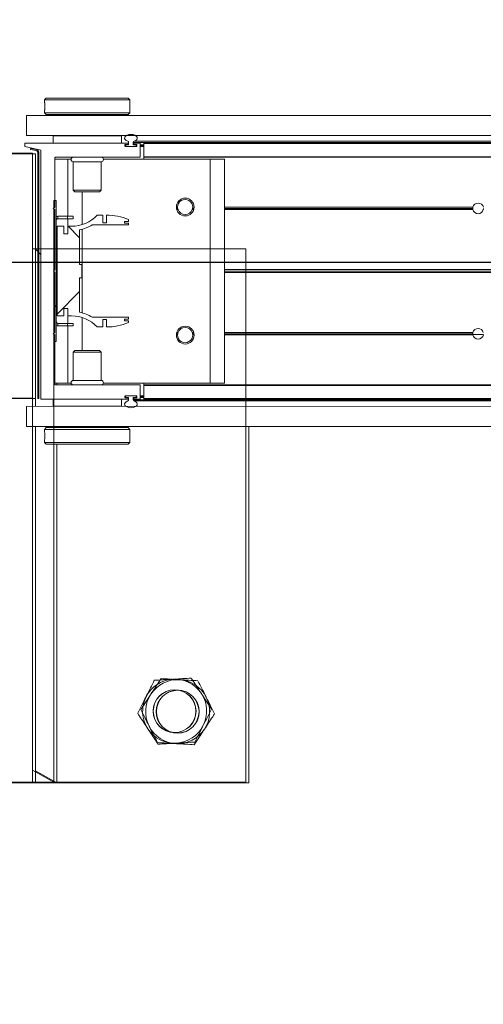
# Model space of a CAD drawing. Header units: feet. Extents: x 0 to 152726, y 0 to 59505.
# Tile 32 of 85: x 152352.119 to 152352.798, y 59279.794 to 59281.235. Entities that reach past the tile are written whole.
import ezdxf
from ezdxf import colors
from ezdxf.entities.mleader import LeaderData, LeaderLine
from ezdxf.math import Vec2, Vec3

# ---------------------------------------------------------------- set-up
doc = ezdxf.new("R2010")
doc.units = ezdxf.units.FT
doc.header["$LTSCALE"] = 0.1
doc.header["$MEASUREMENT"] = 0
doc.layers.add('BR_P_Rail_Object', color=251, linetype='Continuous', lineweight=30)
doc.layers.add('SC_Scratch7', color=252, linetype='Continuous', lineweight=0)
doc.layers.add('L-ANNO-NOTE', color=30, linetype='Continuous')
doc.styles.add('Arial', font='arial.ttf')

# ---------------------------------------------------------------- blocks, each defined once
blk = doc.blocks.new('HIGH ST SCREENWALL_2 PANEL PLAN_7')
at = {"layer": 'SC_Scratch7', "lineweight": 0, "extrusion": (0, 0, -1)}
h = blk.add_hatch(dxfattribs=at)
h.set_pattern_fill('ANSI31', color=256, scale=0.01, style=0, pattern_type=2)
h.set_pattern_definition([(135.001858, (13.93255096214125, -13.85556050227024), (0.08838530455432, 0.08839103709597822), [])])
h.paths.add_polyline_path([(8.31959663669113, -0.1420163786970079, 0.3639702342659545), (8.3216625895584, -0.1444783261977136), (8.33020221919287, -0.145983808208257), (8.329912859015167, -0.1476251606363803), (8.321373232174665, -0.1461196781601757, -0.3639702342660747), (8.317929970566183, -0.1420164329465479), (8.317918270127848, 0.218737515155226), (8.319584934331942, 0.218737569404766)])
h = blk.add_hatch(dxfattribs=at)
h.set_pattern_fill('ANSI31', color=256, scale=0.01, style=0, pattern_type=2)
h.set_pattern_definition([(135.001858, (13.94251790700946, -14.01356643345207), (0.08838530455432, 0.08839103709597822), [])])
h.paths.add_polyline_path([(8.29240688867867, -0.0711168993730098), (8.292400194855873, 0.1352576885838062), (8.296150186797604, 0.1352578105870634), (8.296156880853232, -0.07111677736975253)])
h = blk.add_hatch(dxfattribs=at)
h.set_pattern_fill('ANSI38', color=256, scale=0.01, style=0, pattern_type=2)
h.set_pattern_definition([(135.001858, (13.84255764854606, -14.04881874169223), (0.08838530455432, 0.08839103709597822), []), (45.001858, (13.84255764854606, -14.04881874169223), (0.2651616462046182, 0.0883967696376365), [0.31249937, -0.18749962])])
h.paths.add_polyline_path([(8.281330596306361, 0.08672871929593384), (8.281330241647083, 0.09768670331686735), (8.290943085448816, 0.09768701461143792), (8.290947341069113, -0.03354631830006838), (8.281334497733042, -0.03354663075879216), (8.28133414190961, -0.02258864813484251), (8.275691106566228, -0.02258883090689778), (8.27569146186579, -0.03354681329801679), (8.27004843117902, -0.03354699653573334, 0.2061892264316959), (8.232417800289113, -0.04975553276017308), (8.224379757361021, -0.04975579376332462), (8.224379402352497, -0.03879781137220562), (8.218801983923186, -0.03879799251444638), (8.218802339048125, -0.04975597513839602, -0.09842250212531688), (8.186781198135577, -0.04339219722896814), (8.186781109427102, -0.04068551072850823), (8.192514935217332, -0.04068532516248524), (8.192514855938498, -0.03822469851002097), (8.18678103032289, -0.03822488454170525), (8.186780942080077, -0.03551819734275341), (8.239671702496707, -0.03551648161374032, -0.0857050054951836), (8.258138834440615, -0.02821396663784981), (8.258137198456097, 0.02222678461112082), (8.25485636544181, 0.02222667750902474), (8.254855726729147, 0.04191167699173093), (8.258136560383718, 0.04191178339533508), (8.258134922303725, 0.09235253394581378, -0.0857050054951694), (8.239667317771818, 0.09965385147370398), (8.186776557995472, 0.09965213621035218), (8.186776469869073, 0.1023588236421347), (8.192510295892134, 0.1023590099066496), (8.192510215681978, 0.1048196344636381), (8.186776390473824, 0.1048194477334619), (8.186776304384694, 0.1075261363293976, -0.09842250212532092), (8.218797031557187, 0.1138919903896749), (8.21879738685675, 0.1029340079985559), (8.224374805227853, 0.1029341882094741), (8.224374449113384, 0.113892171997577), (8.232412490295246, 0.1138924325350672, 0.2061892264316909), (8.270044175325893, 0.09768633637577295), (8.275687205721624, 0.09768651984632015), (8.275687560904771, 0.08672853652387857)])
at = {"layer": 'SC_Scratch7', "lineweight": 0}
for p, q in [((-8.010400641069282, 0.7812264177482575), (-8.677065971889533, 0.7812480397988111)), ((-8.32290001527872, 0.7812365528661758), (-8.364566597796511, 0.7812379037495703)), ((-8.32290001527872, 0.7812365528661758), (-8.32291693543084, 0.2595709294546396)), ((-8.32290001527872, 0.7812365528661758), (-8.322900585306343, 0.7636584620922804)), ((-8.322900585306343, 0.7636584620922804), (-8.291650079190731, 0.7812355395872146)), ((-8.291650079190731, 0.7812355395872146), (-8.32290001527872, 0.7812365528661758)), ((-8.291650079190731, 0.7812355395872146), (-8.291666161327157, 0.285406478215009)), ((-8.010417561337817, 0.25956079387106), (-8.010400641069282, 0.7812264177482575)), ((-8.309478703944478, 0.28290706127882), (-8.309478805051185, 0.2797792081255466)), ((-8.306978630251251, 0.2854069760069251), (-8.309478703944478, 0.28290706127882)), ((-8.309478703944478, 0.28290706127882), (-8.184478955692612, 0.2829030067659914)), ((-8.306978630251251, 0.2854069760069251), (-8.186978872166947, 0.2854030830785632)), ((-8.184478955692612, 0.2829030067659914), (-8.186978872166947, 0.2854030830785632)), ((-8.184479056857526, 0.2797739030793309), (-8.184478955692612, 0.2829030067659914)), ((-8.335937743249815, 0.2595713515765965), (-8.33593870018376, 0.2300714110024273)), ((-8.335937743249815, 0.2595713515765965), (-4.34636239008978, 0.2594419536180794)), ((-8.309479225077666, 0.2668395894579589), (-8.309479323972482, 0.2637929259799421)), ((-8.309479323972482, 0.2637929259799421), (-8.306979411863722, 0.2612928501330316)), ((-8.309479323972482, 0.2637929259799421), (-8.1844795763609, 0.2637888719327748)), ((-8.306979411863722, 0.2612928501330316), (-8.186979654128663, 0.261288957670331)), ((-8.30322942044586, 0.261292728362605), (-8.303229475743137, 0.259570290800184)), ((-8.190729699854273, 0.259566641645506), (-8.190729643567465, 0.261289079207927)), ((-8.186979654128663, 0.261288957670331), (-8.1844795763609, 0.2637888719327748)), ((-8.184812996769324, 0.2737085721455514), (-8.184802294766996, 0.2718994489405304)), ((-8.1844795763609, 0.2637888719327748), (-8.18447947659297, 0.2668379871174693)), ((-8.322918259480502, 0.218737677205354), (-8.364584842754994, 0.2187390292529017)), ((-8.33593870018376, 0.2300714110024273), (-4.346363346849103, 0.2299420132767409)), ((-8.322929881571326, -0.1395949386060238), (-8.322918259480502, 0.218737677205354)), ((-8.322917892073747, 0.2300709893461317), (-8.322918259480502, 0.218737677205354)), ((-8.319584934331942, 0.218737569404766), (-8.31959663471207, -0.1420163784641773)), ((-8.319584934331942, 0.218737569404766), (-8.317918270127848, 0.218737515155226)), ((-8.317918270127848, 0.218737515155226), (-8.317929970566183, -0.1420164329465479)), ((-8.315105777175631, 0.2187505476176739), (-8.31511757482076, -0.1450118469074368)), ((-8.187801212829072, 0.2195666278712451), (-8.314285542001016, 0.2195707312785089)), ((-8.296999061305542, 0.2299868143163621), (-8.296999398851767, 0.2195701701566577)), ((-8.296999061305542, 0.2299868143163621), (-8.296980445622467, 0.2299868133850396)), ((-8.2969807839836, 0.2195701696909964), (-8.296980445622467, 0.2299868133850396)), ((-8.296980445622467, 0.2299868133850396), (-8.196980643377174, 0.2299835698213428)), ((-8.291667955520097, 0.2300699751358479), (-8.291667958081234, 0.2299866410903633)), ((-8.262605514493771, 0.2300690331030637), (-8.26260551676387, 0.2299856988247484)), ((-8.231355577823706, 0.229984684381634), (-8.231355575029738, 0.2300680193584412)), ((-8.196980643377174, 0.2299835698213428), (-8.196980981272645, 0.2195669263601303)), ((-8.196962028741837, 0.2299835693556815), (-8.196962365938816, 0.2195669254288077)), ((-8.191772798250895, 0.2154286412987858), (-8.191772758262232, 0.2166632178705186)), ((-8.190952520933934, 0.2174834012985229), (-8.18780127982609, 0.2174832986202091)), ((-8.186356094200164, 0.2168999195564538), (-8.189981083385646, 0.2169000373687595)), ((-8.186981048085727, 0.2183034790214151), (-8.186981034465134, 0.2187463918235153)), ((-8.186355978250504, 0.2204802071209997), (-8.186356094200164, 0.2168999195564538)), ((-8.179689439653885, 0.2168997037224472), (-8.179689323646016, 0.2204799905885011)), ((-8.176251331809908, 0.2168995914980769), (-8.179689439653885, 0.2168997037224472)), ((-8.179689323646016, 0.2204799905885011), (-6.407156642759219, 0.2204225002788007)), ((-8.17906438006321, 0.2187461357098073), (-8.179064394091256, 0.2183032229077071)), ((-8.17842053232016, 0.2222122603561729), (-6.407217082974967, 0.222154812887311)), ((-8.178244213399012, 0.2174829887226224), (-8.175092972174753, 0.2174828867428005)), ((-8.170092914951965, 0.2195660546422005), (-8.178244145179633, 0.2195663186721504)), ((-8.176251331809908, 0.2168995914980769), (-8.175231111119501, 0.2168995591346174)), ((-8.175231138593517, 0.2160662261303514), (-8.175231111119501, 0.2168995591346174)), ((-8.175231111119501, 0.2168995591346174), (-8.174307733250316, 0.2168995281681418)), ((-8.174272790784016, 0.2166626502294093), (-8.174272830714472, 0.2154280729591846)), ((-8.169273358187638, 0.1995660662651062), (-8.169272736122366, 0.2187458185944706)), ((-8.169272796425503, 0.2168993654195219), (-8.164064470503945, 0.2168991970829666)), ((-8.164065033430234, 0.1995527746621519), (-8.164064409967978, 0.218745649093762)), ((-8.164064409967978, 0.218745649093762), (-8.164064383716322, 0.2195658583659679)), ((-6.407096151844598, 0.2186886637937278), (-8.164064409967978, 0.218745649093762)), ((-6.407124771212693, 0.2195088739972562), (-8.164064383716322, 0.2195658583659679)), ((-8.175093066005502, 0.2146078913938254), (-8.190952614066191, 0.2146084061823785)), ((-8.190814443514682, 0.2160667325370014), (-8.190814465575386, 0.2154000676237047)), ((-8.189981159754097, 0.214566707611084), (-8.176064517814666, 0.2145662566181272)), ((-8.175231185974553, 0.2146078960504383), (-8.175231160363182, 0.2153995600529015)), ((-8.175231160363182, 0.2153995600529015), (-8.175231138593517, 0.2160662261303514)), ((-8.175231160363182, 0.2153995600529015), (-8.174273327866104, 0.2153995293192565)), ((-8.175231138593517, 0.2160662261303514), (-8.174272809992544, 0.2160661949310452)), ((-8.169272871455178, 0.2145660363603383), (-8.16406454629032, 0.2145658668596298)), ((-8.169272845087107, 0.2153993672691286), (-8.164064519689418, 0.21539919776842)), ((-8.169272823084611, 0.2160660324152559), (-8.164064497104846, 0.2160658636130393)), ((-8.294275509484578, 0.1254036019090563), (-8.294273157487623, 0.1979165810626)), ((-8.294273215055, 0.1961326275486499), (-8.275314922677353, 0.1961320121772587)), ((-8.293452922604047, 0.198736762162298), (-8.17010671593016, 0.1987327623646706)), ((-8.291668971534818, 0.198736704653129), (-8.291669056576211, 0.1961325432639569)), ((-8.275317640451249, 0.1123405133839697), (-8.275314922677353, 0.1961320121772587)), ((-8.275314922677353, 0.1961320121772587), (-8.270608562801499, 0.1961318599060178)), ((-8.267398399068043, 0.1921742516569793), (-8.26739974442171, 0.1506913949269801)), ((-8.226565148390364, 0.1921729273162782), (-8.267398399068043, 0.1921742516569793)), ((-8.2265664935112, 0.150690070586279), (-8.226565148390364, 0.1921729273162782)), ((-8.223354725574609, 0.19613032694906), (-8.066982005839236, 0.1961252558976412)), ((-8.16406514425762, 0.1961284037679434), (-8.16406505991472, 0.1987325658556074)), ((-8.16406505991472, 0.1987325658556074), (-8.164065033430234, 0.1995527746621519)), ((-6.406397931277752, 0.1986755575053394), (-8.16406505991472, 0.1987325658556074)), ((-6.406426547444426, 0.1994957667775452), (-8.164065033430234, 0.1995527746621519)), ((-8.06699264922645, -0.1319990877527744), (-8.066982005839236, 0.1961252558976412)), ((-8.066982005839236, 0.1961252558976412), (-8.046148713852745, 0.196124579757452)), ((-8.046159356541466, -0.1319997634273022), (-8.046148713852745, 0.196124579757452)), ((-8.26739974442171, 0.1506913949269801), (-8.26502777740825, 0.1483192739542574)), ((-8.2265664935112, 0.150690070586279), (-8.26739974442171, 0.1506913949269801)), ((-8.228938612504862, 0.1483181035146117), (-8.26502777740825, 0.1483192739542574)), ((-8.254484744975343, 0.1000783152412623), (-8.254483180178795, 0.1483189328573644)), ((-8.228938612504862, 0.1483181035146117), (-8.2265664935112, 0.150690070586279)), ((-8.296150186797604, 0.1352578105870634), (-8.296156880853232, -0.07111677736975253)), ((-8.292400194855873, 0.1352576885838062), (-8.296150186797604, 0.1352578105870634)), ((-8.292400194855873, 0.1352576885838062), (-8.29240688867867, -0.0711168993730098)), ((-8.296775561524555, 0.1237370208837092), (-8.294275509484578, 0.1254036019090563)), ((-8.294275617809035, 0.1220702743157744), (-8.296775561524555, 0.1237370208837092)), ((-8.294278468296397, 0.03419504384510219), (-8.294275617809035, 0.1220702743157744)), ((-8.11472637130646, 0.1253977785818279), (-8.116456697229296, 0.1253978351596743)), ((-8.114536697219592, 0.1237311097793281), (-8.116295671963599, 0.1237311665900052)), ((-8.114080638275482, 0.12206443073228), (-8.115911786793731, 0.1220644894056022)), ((-8.090973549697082, 0.1220636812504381), (-8.093221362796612, 0.1220637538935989)), ((-8.090589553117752, 0.1237303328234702), (-8.092765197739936, 0.1237304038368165)), ((-8.090428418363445, 0.1253969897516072), (-8.09257541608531, 0.1253970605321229)), ((-7.68208849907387, 0.1220504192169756), (-8.04615111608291, 0.1220622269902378)), ((-7.682296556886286, 0.1237170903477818), (-8.04615106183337, 0.1237288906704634)), ((-7.682144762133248, 0.12538374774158), (-8.046151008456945, 0.1253955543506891)), ((-7.682216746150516, 0.1249670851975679), (-7.666753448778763, 0.1249665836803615)), ((-8.289984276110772, 0.1123409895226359), (-8.289984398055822, 0.1085909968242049)), ((-8.275975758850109, 0.1085905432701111), (-8.289984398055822, 0.1085909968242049)), ((-8.275975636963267, 0.1123405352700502), (-8.289984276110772, 0.1123409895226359)), ((-8.275975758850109, 0.1085905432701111), (-8.275975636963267, 0.1123405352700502)), ((-8.267642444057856, 0.1085902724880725), (-8.275975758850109, 0.1085905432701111)), ((-8.267642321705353, 0.1123402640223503), (-8.275975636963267, 0.1123405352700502)), ((-8.275318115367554, 0.09768650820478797), (-8.27531776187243, 0.1085905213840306)), ((-8.267642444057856, 0.1085902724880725), (-8.267642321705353, 0.1123402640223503)), ((-8.224374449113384, 0.113892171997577), (-8.23241249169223, 0.1138924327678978)), ((-8.224374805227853, 0.1029341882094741), (-8.224374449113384, 0.113892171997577)), ((-8.21879738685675, 0.1029340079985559), (-8.224374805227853, 0.1029341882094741)), ((-8.218797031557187, 0.1138919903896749), (-8.21879738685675, 0.1029340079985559)), ((-8.192510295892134, 0.1023590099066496), (-8.192510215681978, 0.1048196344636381)), ((-8.186776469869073, 0.1023588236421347), (-8.192510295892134, 0.1023590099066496)), ((-8.192510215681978, 0.1048196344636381), (-8.186776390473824, 0.1048194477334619)), ((-8.186776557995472, 0.09965213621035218), (-8.186776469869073, 0.1023588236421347)), ((-8.186776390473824, 0.1048194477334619), (-8.186776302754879, 0.1075261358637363)), ((-8.290943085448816, 0.09768701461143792), (-8.290947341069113, -0.03354631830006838)), ((-8.281330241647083, 0.09768670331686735), (-8.290943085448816, 0.09768701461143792)), ((-8.281330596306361, 0.08672871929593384), (-8.281330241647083, 0.09768670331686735)), ((-8.275687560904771, 0.08672853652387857), (-8.281330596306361, 0.08672871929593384)), ((-8.275687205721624, 0.09768651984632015), (-8.275687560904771, 0.08672853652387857)), ((-8.270044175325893, 0.09768633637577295), (-8.275687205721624, 0.09768651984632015)), ((-8.258136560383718, 0.04191178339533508), (-8.258134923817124, 0.09235253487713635)), ((-8.254488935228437, -0.02909848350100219), (-8.254484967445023, 0.09323681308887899)), ((-8.239667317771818, 0.09965385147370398), (-8.186776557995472, 0.09965213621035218)), ((-8.296403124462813, 0.03207052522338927), (-8.294278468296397, 0.03419504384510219)), ((-8.294278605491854, 0.02994586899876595), (-8.296403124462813, 0.03207052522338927)), ((-8.29428145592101, -0.0579293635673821), (-8.294278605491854, 0.02994586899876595)), ((-8.254855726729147, 0.04191167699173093), (-8.258136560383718, 0.04191178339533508)), ((-8.25485636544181, 0.02222667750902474), (-8.254855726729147, 0.04191167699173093)), ((-7.015340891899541, 0.02990438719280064), (-8.046154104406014, 0.02993782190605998)), ((-7.015635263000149, 0.03202898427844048), (-8.046154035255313, 0.03206240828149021)), ((-7.015340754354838, 0.03415356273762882), (-8.046153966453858, 0.03418699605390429)), ((-8.258138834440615, -0.02821396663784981), (-8.258137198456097, 0.02222678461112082)), ((-8.258137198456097, 0.02222678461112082), (-8.25485636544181, 0.02222667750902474)), ((-8.319591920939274, 0.003321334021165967), (-8.32292535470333, -1.188414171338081e-05)), ((-8.315112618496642, 0.007800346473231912), (-8.317925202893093, 0.004987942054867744)), ((-8.281334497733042, -0.03354663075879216), (-8.28133414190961, -0.02258864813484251)), ((-8.28133414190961, -0.02258864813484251), (-8.275691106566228, -0.02258883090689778)), ((-8.275691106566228, -0.02258883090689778), (-8.27569146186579, -0.03354681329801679)), ((-8.290947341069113, -0.03354631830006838), (-8.281334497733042, -0.03354663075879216)), ((-8.27569146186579, -0.03354681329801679), (-8.270048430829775, -0.03354699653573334)), ((-8.275322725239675, -0.04445083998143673), (-8.27532237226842, -0.03354682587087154)), ((-8.254490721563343, -0.08418060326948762), (-8.25448915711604, -0.03593998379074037)), ((-8.186780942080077, -0.03551819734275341), (-8.23967170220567, -0.03551648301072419)), ((-8.224379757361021, -0.04975579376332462), (-8.224379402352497, -0.03879781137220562)), ((-8.224379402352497, -0.03879781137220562), (-8.218801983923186, -0.03879799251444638)), ((-8.218801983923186, -0.03879799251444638), (-8.218802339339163, -0.04975597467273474)), ((-8.192514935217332, -0.04068532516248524), (-8.192514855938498, -0.03822469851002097)), ((-8.186781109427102, -0.04068551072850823), (-8.192514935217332, -0.04068532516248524)), ((-8.192514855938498, -0.03822469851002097), (-8.18678103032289, -0.03822488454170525)), ((-8.186781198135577, -0.04339219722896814), (-8.186781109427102, -0.04068551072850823)), ((-8.18678103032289, -0.03822488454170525), (-8.186780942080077, -0.03551819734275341)), ((-8.289989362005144, -0.04445036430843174), (-8.289989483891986, -0.04820035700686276)), ((-8.289989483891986, -0.04820035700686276), (-8.27598084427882, -0.04820081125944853)), ((-8.289989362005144, -0.04445036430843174), (-8.275980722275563, -0.0444508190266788)), ((-8.275980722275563, -0.0444508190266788), (-8.27598084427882, -0.04820081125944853)), ((-8.27598084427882, -0.04820081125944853), (-8.267647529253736, -0.04820108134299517)), ((-8.275980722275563, -0.0444508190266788), (-8.267647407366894, -0.04445108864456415)), ((-8.275325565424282, -0.1319923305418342), (-8.275322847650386, -0.04820083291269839)), ((-8.267647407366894, -0.04445108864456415), (-8.267647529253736, -0.04820108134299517)), ((-8.232417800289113, -0.04975553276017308), (-8.224379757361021, -0.04975579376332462)), ((-8.296781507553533, -0.05959594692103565), (-8.29428145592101, -0.0579293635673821)), ((-8.294281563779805, -0.06126269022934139), (-8.296781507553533, -0.05959594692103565)), ((-8.296156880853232, -0.07111677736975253), (-8.29240688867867, -0.0711168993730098)), ((-8.294283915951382, -0.1337756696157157), (-8.294281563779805, -0.06126269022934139)), ((-8.114732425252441, -0.0612685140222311), (-8.116462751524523, -0.06126845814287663)), ((-8.114542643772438, -0.05960185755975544), (-8.11630161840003, -0.05960180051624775)), ((-8.11408647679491, -0.05793520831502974), (-8.115917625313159, -0.05793514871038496)), ((-8.090979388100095, -0.05793595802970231), (-8.09322720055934, -0.05793588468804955)), ((-8.090595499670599, -0.05960263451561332), (-8.092771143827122, -0.05960256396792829)), ((-8.090434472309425, -0.06126930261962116), (-8.092581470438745, -0.06126923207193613)), ((-7.682150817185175, -0.06128254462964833), (-8.046157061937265, -0.06127073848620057)), ((-7.68230250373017, -0.05961587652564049), (-8.046157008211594, -0.05960407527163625)), ((-7.682094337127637, -0.05794921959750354), (-8.04615695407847, -0.05793741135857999)), ((-8.265035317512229, -0.08418026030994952), (-8.267407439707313, -0.08655222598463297)), ((-8.265035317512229, -0.08418026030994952), (-8.228946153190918, -0.08418143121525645)), ((-8.226574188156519, -0.08655354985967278), (-8.228946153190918, -0.08418143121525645)), ((-8.267407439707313, -0.08655222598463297), (-8.267408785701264, -0.1280350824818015)), ((-8.267407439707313, -0.08655222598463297), (-8.226574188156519, -0.08655354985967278)), ((-8.226575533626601, -0.1280364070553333), (-8.226574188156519, -0.08655354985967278)), ((-8.267408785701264, -0.1280350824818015), (-8.226575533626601, -0.1280364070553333)), ((-8.364596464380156, -0.1395935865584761), (-8.322929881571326, -0.1395949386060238)), ((-8.29428385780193, -0.1319917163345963), (-8.275325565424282, -0.1319923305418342)), ((-8.170104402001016, -0.1345999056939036), (-8.293463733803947, -0.1345959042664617)), ((-8.275325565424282, -0.1319923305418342), (-8.270619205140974, -0.1319924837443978)), ((-8.223365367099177, -0.1319940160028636), (-8.06699264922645, -0.1319990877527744)), ((-8.169284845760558, -0.1546130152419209), (-8.169284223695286, -0.1354201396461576)), ((-8.164076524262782, -0.1547453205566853), (-8.164075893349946, -0.135288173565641)), ((-8.164075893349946, -0.135288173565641), (-8.164075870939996, -0.1346001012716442)), ((-6.406432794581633, -0.1353451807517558), (-8.164075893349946, -0.135288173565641)), ((-8.164075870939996, -0.1346001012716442), (-8.164075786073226, -0.1319959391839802)), ((-6.406408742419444, -0.134657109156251), (-8.164075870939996, -0.1346001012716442)), ((-8.06699264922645, -0.1319990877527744), (-8.046159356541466, -0.1319997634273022)), ((-8.338555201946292, -0.1504277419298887), (-8.338555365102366, -0.1554277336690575)), ((-8.338555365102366, -0.1554277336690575), (-8.187813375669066, -0.1554326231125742)), ((-8.31511757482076, -0.1450118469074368), (-8.338555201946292, -0.1504277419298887)), ((-8.3216625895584, -0.1444783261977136), (-8.33020221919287, -0.145983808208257)), ((-8.329912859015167, -0.1476251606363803), (-8.33020221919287, -0.145983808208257)), ((-8.32137322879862, -0.1461196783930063), (-8.329912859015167, -0.1476251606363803)), ((-8.296993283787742, -0.1658457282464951), (-8.29699294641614, -0.155429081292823)), ((-8.196993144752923, -0.1554323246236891), (-8.196993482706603, -0.1658489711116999)), ((-8.19178473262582, -0.1525289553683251), (-8.191784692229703, -0.1512943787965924)), ((-8.18781330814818, -0.1533492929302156), (-8.190964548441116, -0.1533491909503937)), ((-8.190964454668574, -0.1504741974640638), (-8.175104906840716, -0.1504747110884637)), ((-8.190826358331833, -0.1512658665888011), (-8.19082637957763, -0.1519325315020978)), ((-8.176076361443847, -0.1504330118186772), (-8.189992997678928, -0.1504325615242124)), ((-8.189806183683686, -0.1527658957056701), (-8.186368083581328, -0.1527660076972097)), ((-8.186993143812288, -0.1546124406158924), (-8.186993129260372, -0.1541695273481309)), ((-8.186368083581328, -0.1527660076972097), (-8.186368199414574, -0.1563462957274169)), ((-8.179701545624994, -0.1563465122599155), (-8.179701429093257, -0.1527662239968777)), ((-8.179701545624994, -0.1563465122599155), (-6.407168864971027, -0.1564040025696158)), ((-8.179701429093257, -0.1527662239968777), (-8.176076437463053, -0.1527663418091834)), ((-8.179076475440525, -0.1541697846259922), (-8.179076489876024, -0.1546126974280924)), ((-8.178432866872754, -0.1580788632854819), (-6.407229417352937, -0.1581363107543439)), ((-8.17825630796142, -0.1554329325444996), (-8.170105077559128, -0.1554331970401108)), ((-8.175105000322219, -0.1533497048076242), (-8.178256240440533, -0.1533496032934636)), ((-8.176076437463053, -0.1527663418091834), (-8.17524310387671, -0.1527663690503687)), ((-8.17524310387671, -0.1527663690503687), (-8.175243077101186, -0.1519330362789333)), ((-8.17524310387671, -0.1527663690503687), (-8.174319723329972, -0.1527663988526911)), ((-8.175243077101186, -0.1519330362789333), (-8.175243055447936, -0.1512663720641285)), ((-8.175243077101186, -0.1519330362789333), (-8.17428474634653, -0.1519330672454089)), ((-8.175243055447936, -0.1512663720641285), (-8.175243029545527, -0.1504747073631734)), ((-8.175243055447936, -0.1512663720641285), (-8.174285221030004, -0.1512664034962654)), ((-8.174284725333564, -0.1512949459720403), (-8.174284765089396, -0.1525295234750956)), ((-8.169284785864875, -0.1527665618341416), (-8.164076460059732, -0.152766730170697)), ((-8.169284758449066, -0.1519332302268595), (-8.164076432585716, -0.1519333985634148)), ((-8.169284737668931, -0.1512665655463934), (-8.16407641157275, -0.1512667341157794)), ((-8.169284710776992, -0.1504332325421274), (-8.164076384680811, -0.150433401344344)), ((-8.164076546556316, -0.1554333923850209), (-8.164076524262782, -0.1547453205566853)), ((-6.407136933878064, -0.1554903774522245), (-8.164076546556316, -0.1554333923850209)), ((-6.407112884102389, -0.1548023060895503), (-8.164076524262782, -0.1547453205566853)), ((-8.335951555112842, -0.1662611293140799), (-8.335952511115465, -0.1957610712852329)), ((-8.335951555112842, -0.1662611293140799), (-4.346376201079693, -0.1663905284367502)), ((-8.196993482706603, -0.1658489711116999), (-8.296993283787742, -0.1658457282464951)), ((-8.262618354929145, -0.1658468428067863), (-8.262618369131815, -0.1662635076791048)), ((-8.231368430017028, -0.1662645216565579), (-8.231368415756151, -0.1658478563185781)), ((-8.335952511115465, -0.1957610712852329), (-4.346377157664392, -0.19589046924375)), ((-8.30949435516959, -0.1996510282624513), (-8.309494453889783, -0.2027001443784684)), ((-8.30699428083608, -0.1971511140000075), (-8.30949435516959, -0.1996510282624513)), ((-8.184494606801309, -0.1996550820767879), (-8.30949435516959, -0.1996510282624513)), ((-8.186994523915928, -0.1971550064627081), (-8.30699428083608, -0.1971511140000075)), ((-8.303244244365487, -0.1957621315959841), (-8.30324428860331, -0.1971512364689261)), ((-8.190744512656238, -0.1971548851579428), (-8.1907444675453, -0.1957657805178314)), ((-8.184494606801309, -0.1996550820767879), (-8.186994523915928, -0.1971550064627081)), ((-8.18449470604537, -0.2027017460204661), (-8.184494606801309, -0.1996550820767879)), ((-8.309494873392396, -0.2156360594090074), (-8.309494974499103, -0.2187651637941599)), ((-8.309160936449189, -0.2095707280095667), (-8.309171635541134, -0.207761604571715)), ((-8.18449522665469, -0.2187692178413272), (-8.184495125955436, -0.2156413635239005)), ((-8.309494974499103, -0.2187651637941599), (-8.306995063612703, -0.2212652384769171)), ((-8.18449522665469, -0.2187692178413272), (-8.309494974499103, -0.2187651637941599)), ((-8.186995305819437, -0.2212691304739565), (-8.306995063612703, -0.2212652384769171)), ((-8.186995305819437, -0.2212691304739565), (-8.18449522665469, -0.2187692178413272))]:
    blk.add_line(p, q, dxfattribs=at)
at = {"layer": 'SC_Scratch7', "lineweight": 0, "extrusion": (0, 0, -1)}
for centre, radius in [((8.114570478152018, 0.6770633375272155), 0.03141660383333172), ((8.114570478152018, 0.6770633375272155), 0.0312499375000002), ((8.103442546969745, 0.1258140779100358), 0.01302080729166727), ((8.103448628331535, -0.06168554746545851), 0.01302080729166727)]:
    blk.add_circle(centre, radius, dxfattribs=at)
at = {"layer": 'SC_Scratch7', "lineweight": 0}
for centre, radius, start, end in [((-8.114570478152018, 0.6770633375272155), 0.04687490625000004, 93.33381642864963, 153.3338164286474), ((-8.114570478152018, 0.6770633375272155), 0.04687490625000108, 33.33381642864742, 93.33381642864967), ((-8.114570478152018, 0.6770633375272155), 0.04687490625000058, 153.3338164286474, 213.3338164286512), ((-8.114570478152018, 0.6770633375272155), 0.04687490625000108, 333.3338164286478, 33.33381642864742), ((-8.114570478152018, 0.6770633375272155), 0.04687490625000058, 213.3338164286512, 273.3338164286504), ((-8.114570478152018, 0.6770633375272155), 0.04687490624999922, 273.3338164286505, 333.3338164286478), ((-8.371796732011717, 0.2733517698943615), 0.06265684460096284, 354.0342443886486, 5.887848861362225), ((-8.31428556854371, 0.2187505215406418), 0.0008202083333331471, 89.99814166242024, 179.9981416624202), ((-8.190952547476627, 0.2166631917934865), 0.0008202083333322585, 89.9981416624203, 179.9981416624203), ((-8.189981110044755, 0.2160667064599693), 0.0008333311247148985, 89.99814166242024, 179.9981776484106), ((-8.187801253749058, 0.2183035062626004), 0.0008202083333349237, 269.9981416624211, 359.9981416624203), ((-8.187801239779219, 0.2187464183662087), 0.0008202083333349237, 359.9981416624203, 89.99814166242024), ((-8.188172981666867, 0.2204802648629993), 0.001817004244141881, 359.9981416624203, 72.43568201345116), ((-8.177872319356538, 0.2204799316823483), 0.001817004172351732, 107.5606011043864, 179.9981433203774), ((-8.178244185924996, 0.2183031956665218), 0.0008202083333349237, 179.9981416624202, 269.9981416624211), ((-8.178244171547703, 0.2187461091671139), 0.0008202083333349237, 89.99814166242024, 179.9981416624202), ((-8.176251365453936, 0.2158584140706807), 0.001041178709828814, 11.51323150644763, 89.9981416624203), ((-8.17509299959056, 0.216662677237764), 0.0008202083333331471, 359.9981416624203, 89.99814166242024), ((-8.170092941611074, 0.218745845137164), 0.0008202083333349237, 359.9981416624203, 89.99814166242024), ((-8.190952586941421, 0.2154286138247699), 0.0008202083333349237, 179.9981416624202, 269.9981416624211), ((-8.189981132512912, 0.2154000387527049), 0.0008333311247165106, 179.9981031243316, 269.9981416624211), ((-8.176064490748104, 0.2153995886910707), 0.000833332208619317, 269.9981416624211, 359.9980818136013), ((-8.175093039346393, 0.2154281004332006), 0.0008202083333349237, 269.9981416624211, 359.9981416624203), ((-8.293452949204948, 0.1979165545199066), 0.0008202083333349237, 89.99814166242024, 179.9981416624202), ((-8.26739829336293, 0.1954550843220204), 0.003280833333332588, 89.99814166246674, 269.9981416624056), ((-8.226565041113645, 0.195453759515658), 0.003280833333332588, 269.9981416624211, 89.99814166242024), ((-8.170106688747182, 0.1995660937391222), 0.0008333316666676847, 269.9981416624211, 359.9981416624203), ((-8.103650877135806, 0.1258140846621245), 0.01108331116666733, 357.843657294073, 182.1526260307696), ((-7.674485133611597, 0.1238458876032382), 0.007812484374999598, 11.34889256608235, 168.6473907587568), ((-8.103650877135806, 0.1258140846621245), 0.01108331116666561, 182.1526260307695, 190.8324766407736), ((-8.103650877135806, 0.1258140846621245), 0.01108331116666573, 190.8324766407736, 199.7742688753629), ((-8.103650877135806, 0.1258140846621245), 0.01108331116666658, 199.7742688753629, 340.2220144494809), ((-8.103650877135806, 0.1258140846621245), 0.01108331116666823, 340.2220144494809, 349.1638066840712), ((-8.103650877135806, 0.1258140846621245), 0.01108331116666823, 349.1638066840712, 357.843657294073), ((-7.674485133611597, 0.1238458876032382), 0.007812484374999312, 168.6473907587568, 180.9446345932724), ((-7.674485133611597, 0.1238458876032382), 0.007812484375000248, 180.9446345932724, 193.2865001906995), ((-7.674485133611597, 0.1238458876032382), 0.007812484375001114, 193.2865001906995, 346.7097831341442), ((-8.289984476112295, 0.1061743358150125), 0.002416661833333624, 89.9981416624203, 179.9981416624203), ((-8.289984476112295, 0.1061743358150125), 0.006166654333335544, 89.9981416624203, 113.0704114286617), ((-8.270042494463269, 0.1494771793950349), 0.0517908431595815, 269.998141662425, 316.6001438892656), ((-8.218799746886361, 0.03016208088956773), 0.08372991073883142, 67.51378105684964, 89.9981416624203), ((-8.270042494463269, 0.1494771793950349), 0.05835250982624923, 281.7746374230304, 301.3688958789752), ((-8.270050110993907, -0.08533783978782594), 0.05835250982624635, 58.62738744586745, 78.22164590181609), ((-8.289989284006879, -0.04203370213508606), 0.002416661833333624, 179.9981416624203, 269.9981416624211), ((-8.270050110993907, -0.08533783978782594), 0.05179084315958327, 43.39613943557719, 89.99814166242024), ((-8.289989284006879, -0.04203370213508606), 0.006166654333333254, 246.9258718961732, 269.9981416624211), ((-8.218799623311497, 0.03397393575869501), 0.08372991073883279, 269.9981416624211, 292.4825022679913), ((-8.103656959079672, -0.0616855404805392), 0.01108331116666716, 19.77426887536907, 160.2220144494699), ((-7.674491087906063, -0.0597451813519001), 0.007812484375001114, 13.28650019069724, 166.7097831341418), ((-8.103656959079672, -0.0616855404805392), 0.0110833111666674, 177.8436572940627, 2.152626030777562), ((-8.103656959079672, -0.0616855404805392), 0.01108331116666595, 169.1638066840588, 177.8436572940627), ((-8.103656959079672, -0.0616855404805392), 0.01108331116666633, 160.2220144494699, 169.1638066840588), ((-8.103656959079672, -0.0616855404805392), 0.01108331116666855, 10.83247664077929, 19.77426887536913), ((-8.103656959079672, -0.0616855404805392), 0.01108331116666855, 2.152626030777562, 10.83247664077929), ((-7.674491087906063, -0.0597451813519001), 0.007812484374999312, 179.051648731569, 191.3488925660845), ((-7.674491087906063, -0.0597451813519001), 0.007812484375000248, 166.7097831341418, 179.051648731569), ((-7.674491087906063, -0.0597451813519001), 0.007812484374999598, 191.3488925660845, 348.6473907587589), ((-7.674491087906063, -0.0597451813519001), 0.007812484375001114, 0.9446345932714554, 13.28650019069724), ((-8.267408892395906, -0.1313159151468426), 0.00328083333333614, 89.99814166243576, 269.9981416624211), ((-8.226575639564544, -0.1313172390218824), 0.00328083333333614, 269.9981416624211, 89.99814166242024), ((-8.3220966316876, -0.1420162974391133), 0.002499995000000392, 279.9981416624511, 359.9981416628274), ((-8.3220966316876, -0.1420162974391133), 0.004166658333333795, 279.9981416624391, 359.9981416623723), ((-8.2934637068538, -0.1337756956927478), 0.0008202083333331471, 179.9981416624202, 269.998141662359), ((-8.170104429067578, -0.1354201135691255), 0.0008202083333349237, 359.9981416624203, 89.99814166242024), ((-8.190964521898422, -0.1525289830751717), 0.0008202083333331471, 179.9981416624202, 269.9981416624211), ((-8.190964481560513, -0.1512944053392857), 0.0008202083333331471, 89.99814166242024, 179.9981416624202), ((-8.189806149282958, -0.1517247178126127), 0.001041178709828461, 191.5132315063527, 269.9981416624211), ((-8.189993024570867, -0.1512658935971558), 0.000833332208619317, 89.9981416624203, 179.9980818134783), ((-8.18781334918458, -0.1546124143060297), 0.0008202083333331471, 269.9981416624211, 359.9981416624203), ((-8.187813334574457, -0.1541695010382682), 0.0008202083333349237, 359.9981416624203, 89.99814166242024), ((-8.188185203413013, -0.1563462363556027), 0.001817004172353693, 287.5606011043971, 359.9981433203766), ((-8.177884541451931, -0.1563465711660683), 0.001817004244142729, 179.9981416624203, 252.4356820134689), ((-8.178256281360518, -0.154612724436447), 0.0008202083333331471, 179.9981416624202, 269.9981416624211), ((-8.178256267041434, -0.1541698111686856), 0.0008202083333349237, 89.99814166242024, 179.9981416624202), ((-8.176076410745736, -0.1519330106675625), 0.0008333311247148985, 269.9981416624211, 359.9981776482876), ((-8.176076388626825, -0.1512663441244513), 0.0008333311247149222, 359.9981031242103, 89.99814166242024), ((-8.175104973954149, -0.1525294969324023), 0.0008202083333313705, 269.9981416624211, 359.9981416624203), ((-8.175104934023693, -0.1512949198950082), 0.0008202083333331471, 359.9981416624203, 89.99814166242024), ((-8.170105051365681, -0.1546129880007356), 0.000820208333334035, 269.9981416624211, 359.9981416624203), ((-8.12217719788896, -0.2092139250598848), 0.06265684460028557, 174.0342443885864, 185.8878488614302)]:
    blk.add_arc(centre, radius, start, end, dxfattribs=at)
for centre, major_axis, ratio, start_param, end_param in [((-8.183022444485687, 0.2268003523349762), (-0.009374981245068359, 3.040691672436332e-07), 0.5617178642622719, 2.083904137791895, 7.340873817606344), ((-8.183035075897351, -0.1626666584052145), (0.009374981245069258, -3.04069167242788e-07), 0.5617178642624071, 2.083904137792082, 7.340873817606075)]:
    blk.add_ellipse(centre, major_axis=major_axis, ratio=ratio, start_param=start_param, end_param=end_param, dxfattribs=at)
for points, knots in [([(-8.156459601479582, 0.6981004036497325), (-8.156171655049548, 0.6986737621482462), (-8.153991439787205, 0.7030150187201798), (-8.149880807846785, 0.7112001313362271), (-8.146180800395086, 0.7185676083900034), (-8.144313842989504, 0.7222851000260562)], [0, 0, 0, 0, 0.07010265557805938, 0.5307909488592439, 1, 1, 1, 1]), ([(-8.144313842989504, 0.7222851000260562), (-8.13992609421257, 0.7225406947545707), (-8.131070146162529, 0.7230565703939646), (-8.121915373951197, 0.7235898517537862), (-8.117296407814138, 0.7238589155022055)], [0, 0, 0, 0, 0.4954579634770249, 1, 1, 1, 1]), ([(-8.117296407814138, 0.7238589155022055), (-8.116655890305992, 0.7238962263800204), (-8.111806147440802, 0.7241787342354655), (-8.102662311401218, 0.7247113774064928), (-8.094431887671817, 0.7251908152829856), (-8.090278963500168, 0.7254327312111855)], [0, 0, 0, 0, 0.07010265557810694, 0.5307909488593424, 1, 1, 1, 1]), ([(-8.090278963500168, 0.7254327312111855), (-8.088378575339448, 0.7225433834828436), (-8.084558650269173, 0.7167355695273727), (-8.079555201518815, 0.7091283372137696), (-8.076488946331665, 0.7044664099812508), (-8.075407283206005, 0.7028218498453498)], [0, 0, 0, 0, 0.3905333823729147, 0.7850020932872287, 1, 1, 1, 1]), ([(-8.168605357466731, 0.6739157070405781), (-8.166632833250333, 0.6778434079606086), (-8.162651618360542, 0.6857708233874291), (-8.15853607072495, 0.6939657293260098), (-8.156459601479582, 0.6981004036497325)], [0, 0, 0, 0, 0.4954579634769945, 1, 1, 1, 1]), ([(-8.075407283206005, 0.7028218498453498), (-8.07338365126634, 0.6997451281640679), (-8.06930444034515, 0.6935431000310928), (-8.06435370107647, 0.6860160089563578), (-8.061454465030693, 0.6816080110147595), (-8.060535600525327, 0.680210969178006)], [0, 0, 0, 0, 0.4020739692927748, 0.810497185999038, 1, 1, 1, 1]), ([(-8.060535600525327, 0.680210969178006), (-8.062508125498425, 0.6762832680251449), (-8.066489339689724, 0.6683558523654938), (-8.07060488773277, 0.6601609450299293), (-8.072681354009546, 0.6560262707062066)], [0, 0, 0, 0, 0.4954579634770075, 1, 1, 1, 1]), ([(-8.153733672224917, 0.6513048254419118), (-8.154815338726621, 0.6529493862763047), (-8.157859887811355, 0.6575783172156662), (-8.162863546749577, 0.6651858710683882), (-8.16668380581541, 0.6709941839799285), (-8.168605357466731, 0.6739157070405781)], [0, 0, 0, 0, 0.2149974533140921, 0.6051517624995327, 1, 1, 1, 1]), ([(-8.138861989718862, 0.6286939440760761), (-8.139780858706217, 0.6300909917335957), (-8.14265122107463, 0.634455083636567), (-8.147600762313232, 0.6419803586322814), (-8.151680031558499, 0.6481824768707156), (-8.153733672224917, 0.6513048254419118)], [0, 0, 0, 0, 0.189503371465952, 0.5919695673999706, 1, 1, 1, 1]), ([(-8.072681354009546, 0.6560262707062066), (-8.072969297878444, 0.6554529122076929), (-8.075149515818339, 0.651111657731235), (-8.079260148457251, 0.6429265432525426), (-8.082960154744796, 0.6355590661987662), (-8.084827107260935, 0.6318415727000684)], [0, 0, 0, 0, 0.07010265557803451, 0.5307909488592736, 1, 1, 1, 1]), ([(-8.111844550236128, 0.6302677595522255), (-8.112485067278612, 0.6302304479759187), (-8.11733481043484, 0.6299479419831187), (-8.126478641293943, 0.6294152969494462), (-8.134709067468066, 0.6289358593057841), (-8.138861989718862, 0.6286939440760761)], [0, 0, 0, 0, 0.07010265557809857, 0.5307909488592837, 1, 1, 1, 1]), ([(-8.084827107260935, 0.6318415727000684), (-8.089214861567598, 0.6315859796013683), (-8.098070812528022, 0.6310701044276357), (-8.107225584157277, 0.6305368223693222), (-8.111844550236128, 0.6302677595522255)], [0, 0, 0, 0, 0.4954579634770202, 1, 1, 1, 1]), ([(-8.184819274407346, 0.2733459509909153), (-8.184811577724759, 0.2740754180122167), (-8.18479618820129, 0.2755342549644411), (-8.184688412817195, 0.2774843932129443), (-8.184571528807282, 0.2789448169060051), (-8.184487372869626, 0.2797774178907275), (-8.184487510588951, 0.2797749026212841), (-8.184487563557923, 0.2797739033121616)], [0, 0, 0, 0, 0.2140444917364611, 0.4280607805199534, 0.6428083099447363, 0.8580379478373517, 1, 1, 1, 1]), ([(-8.184479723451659, 0.2668379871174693), (-8.184479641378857, 0.2668371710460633), (-8.184467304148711, 0.26671536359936), (-8.184512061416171, 0.2671435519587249), (-8.184607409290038, 0.2681483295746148), (-8.18472877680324, 0.2698253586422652), (-8.184807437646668, 0.2716499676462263), (-8.184815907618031, 0.2728639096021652), (-8.184819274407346, 0.2733459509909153)], [0, 0, 0, 0, 0.001442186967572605, 0.2150715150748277, 0.4286732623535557, 0.6432687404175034, 0.8583464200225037, 1, 1, 1, 1]), ([(-8.309494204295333, -0.2027001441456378), (-8.30949429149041, -0.2026993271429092), (-8.309506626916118, -0.2025775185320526), (-8.30946186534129, -0.2030057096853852), (-8.309366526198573, -0.2040104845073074), (-8.30924515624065, -0.2056875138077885), (-8.309166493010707, -0.2075121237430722), (-8.30915802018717, -0.2087260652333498), (-8.309154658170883, -0.2092081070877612)], [0, 0, 0, 0, 0.001442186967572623, 0.2150715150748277, 0.4286732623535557, 0.6432687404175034, 0.8583464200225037, 1, 1, 1, 1]), ([(-8.309154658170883, -0.2092081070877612), (-8.30916235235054, -0.20993757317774), (-8.309177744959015, -0.2113964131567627), (-8.309285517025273, -0.2133465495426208), (-8.309402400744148, -0.2148069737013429), (-8.30948656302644, -0.2156395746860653), (-8.309486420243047, -0.2156370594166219), (-8.309486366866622, -0.2156360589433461)], [0, 0, 0, 0, 0.2140444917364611, 0.4280607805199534, 0.6428083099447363, 0.8580379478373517, 1, 1, 1, 1])]:
    blk.add_open_spline(points, degree=3, knots=knots, dxfattribs=at)
blk = doc.blocks.new('HIGH ST SCREENWALL_2 PANEL PLAN_9')
at = {"layer": 'SC_Scratch7', "lineweight": 0}
for p, q in [((-0.6666906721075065, 0.781226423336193), (-2.534146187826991e-05, 0.7812480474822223)), ((-0.3541912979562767, 0.7812365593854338), (-0.3125247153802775, 0.7812379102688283)), ((-0.3125247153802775, 0.7812379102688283), (-0.2812747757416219, 0.7812389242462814)), ((-0.3125247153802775, 0.7812379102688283), (-0.3125064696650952, 0.2187390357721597)), ((-0.3125247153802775, 0.7812379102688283), (-0.3125241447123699, 0.7636598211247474)), ((-0.2812747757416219, 0.7812389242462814), (-0.3125241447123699, 0.7636598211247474)), ((-0.2812494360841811, -9.121838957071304e-06), (-0.2812747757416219, 0.7812389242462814)), ((-2.534146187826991e-05, 0.7812480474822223), (5.820766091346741e-11, 6.984919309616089e-10)), ((-0.3541730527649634, 0.218737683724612), (-0.3125064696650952, 0.2187390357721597)), ((-0.3124948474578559, -0.1395935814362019), (-0.3125064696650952, 0.2187390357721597)), ((-0.3124948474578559, -0.1395935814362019), (-0.3541614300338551, -0.1395949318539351))]:
    blk.add_line(p, q, dxfattribs=at)
at = {"layer": 'SC_Scratch7'}
blk.add_line((-0.3124993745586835, -1.013488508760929e-05), (-2.91038304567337e-10, 6.984919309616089e-10), dxfattribs=at)
at = {"layer": 'SC_Scratch7', "lineweight": 0, "extrusion": (0, 0, -1)}
for radius in [0.03141660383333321, 0.03124993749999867]:
    blk.add_circle((0.1041884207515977, 0.6770782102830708), radius, dxfattribs=at)
for radius, start, end in [(0.0468749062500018, 33.3338163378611, 93.33381633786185), (0.04687490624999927, 93.33381633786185, 153.3338163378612), (0.0468749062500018, 333.3338163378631, 33.33381633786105), (0.04687490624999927, 153.3338163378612, 213.3338163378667), (0.04687490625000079, 273.3338163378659, 333.3338163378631), (0.04687490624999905, 213.3338163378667, 273.3338163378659)]:
    blk.add_arc((0.1041884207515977, 0.6770782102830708), radius, start, end, dxfattribs=at)
at = {"layer": 'SC_Scratch7', "lineweight": 0}
for points, knots in [([(-0.1284799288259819, 0.7254476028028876), (-0.1303803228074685, 0.7225582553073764), (-0.1342002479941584, 0.7167504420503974), (-0.1392036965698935, 0.7091432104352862), (-0.1422699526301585, 0.7044812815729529), (-0.1433516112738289, 0.7028367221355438)], [0, 0, 0, 0, 0.3905333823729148, 0.7850020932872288, 1, 1, 1, 1]), ([(-0.1014624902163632, 0.7238737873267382), (-0.1021030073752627, 0.7239110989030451), (-0.1069527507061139, 0.7241936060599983), (-0.1160965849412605, 0.7247262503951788), (-0.1243270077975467, 0.7252056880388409), (-0.1284799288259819, 0.7254476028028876)], [0, 0, 0, 0, 0.07010265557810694, 0.5307909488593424, 1, 1, 1, 1]), ([(-0.07444505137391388, 0.7222999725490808), (-0.07883280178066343, 0.722555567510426), (-0.08768875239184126, 0.7230714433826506), (-0.09684352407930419, 0.7236047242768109), (-0.1014624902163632, 0.7238737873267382)], [0, 0, 0, 0, 0.4954579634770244, 1, 1, 1, 1]), ([(-0.06229929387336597, 0.6981152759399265), (-0.06258724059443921, 0.6986886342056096), (-0.0647674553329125, 0.7030298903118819), (-0.06887808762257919, 0.7112150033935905), (-0.07257809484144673, 0.7185824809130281), (-0.07444505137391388, 0.7222999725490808)], [0, 0, 0, 0, 0.070102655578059, 0.5307909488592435, 1, 1, 1, 1]), ([(-0.1433516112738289, 0.7028367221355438), (-0.1453752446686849, 0.6997599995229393), (-0.1494544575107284, 0.6935579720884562), (-0.1544051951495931, 0.6860308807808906), (-0.1573044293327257, 0.6816228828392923), (-0.1582232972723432, 0.6802258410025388)], [0, 0, 0, 0, 0.4020739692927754, 0.8104971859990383, 1, 1, 1, 1]), ([(-0.05015354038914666, 0.6739305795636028), (-0.05212606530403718, 0.6778582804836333), (-0.05610727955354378, 0.6857856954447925), (-0.06022282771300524, 0.6939806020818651), (-0.06229929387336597, 0.6981152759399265)], [0, 0, 0, 0, 0.4954579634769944, 1, 1, 1, 1]), ([(-0.1582232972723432, 0.6802258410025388), (-0.1562507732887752, 0.6762981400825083), (-0.1522695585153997, 0.6683707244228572), (-0.1481540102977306, 0.660175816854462), (-0.1460775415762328, 0.6560411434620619)], [0, 0, 0, 0, 0.4954579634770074, 1, 1, 1, 1]), ([(-0.06502522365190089, 0.6513196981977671), (-0.06394355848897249, 0.6529642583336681), (-0.06089900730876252, 0.6575931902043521), (-0.05589534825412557, 0.6652007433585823), (-0.05207509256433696, 0.6710090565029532), (-0.05015354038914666, 0.6739305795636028)], [0, 0, 0, 0, 0.2149974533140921, 0.6051517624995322, 1, 1, 1, 1]), ([(-0.1460775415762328, 0.6560411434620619), (-0.1457896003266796, 0.6554677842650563), (-0.1436093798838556, 0.6511265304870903), (-0.1394987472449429, 0.6429414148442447), (-0.1357987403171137, 0.6355739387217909), (-0.1339317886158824, 0.631856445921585)], [0, 0, 0, 0, 0.07010265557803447, 0.5307909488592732, 1, 1, 1, 1]), ([(-0.07989690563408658, 0.6287088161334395), (-0.07897803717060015, 0.6301058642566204), (-0.0761076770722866, 0.6344699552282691), (-0.0711581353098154, 0.6419952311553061), (-0.06707885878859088, 0.6481973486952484), (-0.06502522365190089, 0.6513196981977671)], [0, 0, 0, 0, 0.189503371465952, 0.5919695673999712, 1, 1, 1, 1]), ([(-0.1339317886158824, 0.631856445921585), (-0.1295440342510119, 0.6316008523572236), (-0.1206880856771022, 0.6310849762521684), (-0.1115333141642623, 0.6305516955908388), (-0.1069143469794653, 0.6302826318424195)], [0, 0, 0, 0, 0.4954579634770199, 1, 1, 1, 1]), ([(-0.1069143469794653, 0.6302826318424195), (-0.1062738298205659, 0.630245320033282), (-0.1014240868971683, 0.6299628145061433), (-0.0922802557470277, 0.6294301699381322), (-0.08404982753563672, 0.6289507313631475), (-0.07989690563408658, 0.6287088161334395)], [0, 0, 0, 0, 0.07010265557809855, 0.5307909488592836, 1, 1, 1, 1])]:
    blk.add_open_spline(points, degree=3, knots=knots, dxfattribs=at)
blk = doc.blocks.new('Bridge plan')
at = {"layer": 'BR_P_Rail_Object', "lineweight": -3}
blk.add_line((1828195.652751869, 711482.1428165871), (1828078.811847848, 711482.1428165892), dxfattribs=at)
at = {"layer": 'SC_Scratch7', "lineweight": -3, "extrusion": (0, 0, -1), "rotation": 180.0002309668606}
for name, p in [('HIGH ST SCREENWALL_2 PANEL PLAN_9', (-1828091.513391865, 711482.1632070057)), ('HIGH ST SCREENWALL_2 PANEL PLAN_7', (-1828099.52826611, 711482.1624386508))]:
    blk.add_blockref(name, p, dxfattribs=at)
blk = doc.blocks.new('Trellis Base')
blk.add_blockref('Bridge plan', (-1675739.0632623, -652201.2630976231))
at = {"layer": 'L-ANNO-NOTE'}
ml = blk.add_multileader_mtext('Standard', dxfattribs=at)
ml.set_content('W. LIVINGSTON AVENUE', color=11, style='Arial')
ml.set_leader_properties()
ml.build(insert=Vec2(0, 0))
ml.multileader.update_dxf_attribs({"has_dogleg": 0, "dogleg_length": 0.36, "arrow_head_size": 1.25, "scale": 10})
ctx = ml.context
ctx.base_point, ctx.scale, ctx.char_height, ctx.arrow_head_size, ctx.landing_gap_size, ctx.plane_origin, ctx.plane_x_axis, ctx.plane_y_axis = Vec3(152493.4333448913, 59387.86988106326), 10, 1.25, 1.25, 0.5, Vec3(152496.4817137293, 59382.31385021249), Vec3(0.2347390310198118, 0.9720584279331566), Vec3(-0.9720584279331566, 0.2347390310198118)
notes = []
notes.append((ctx, [(0, (0, 0, 0), (0, 0), (1, 0), 1, [])]))
ctx.mtext.insert, ctx.mtext.text_direction, ctx.mtext.rotation, ctx.mtext.flow_direction = Vec3(152492.9328174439, 59388.50512407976), Vec3(0.2347390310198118, 0.9720584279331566), 1.333846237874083, 5
ml = blk.add_multileader_mtext('Standard', dxfattribs=at)
ml.set_content('S. FRONT STREET', color=11, style='Arial')
ml.set_leader_properties()
ml.build(insert=Vec2(0, 0))
ml.multileader.update_dxf_attribs({"has_dogleg": 0, "dogleg_length": 0.36, "arrow_head_size": 1.25, "scale": 10})
ctx = ml.context
ctx.base_point, ctx.scale, ctx.char_height, ctx.arrow_head_size, ctx.landing_gap_size, ctx.plane_origin = Vec3(152391.6984540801, 59316.60244546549), 10, 1.25, 1.25, 0.5, Vec3(152387.0132386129, 59312.33503554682)
notes.append((ctx, [(0, (0, 0, 0), (0, 0), (1, 0), 1, [])]))
ctx.mtext.insert, ctx.mtext.flow_direction = Vec3(152392.1984540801, 59317.23810371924), 5
for ctx, leaders in notes:
    for number, flags, end, landing, length, lines in leaders:
        leader = LeaderData()
        leader.index, (leader.has_last_leader_line, leader.has_dogleg_vector, leader.attachment_direction) = number, flags
        leader.last_leader_point, leader.dogleg_vector, leader.dogleg_length = Vec3(end), Vec3(landing), length
        for number, points, colour, breaks in lines:
            line = LeaderLine()
            line.index, line.vertices, line.color, line.breaks = number, Vec3.list(points), colors.encode_raw_color(colour), breaks
            leader.lines.append(line)
        ctx.leaders.append(leader)

msp = doc.modelspace()

# ---------------------------------------------------------------- block references
msp.add_blockref('Trellis Base', (0, 0))

# ---------------------------------------------------------------- next in the draw order: leaders
at = {"layer": 'L-ANNO-NOTE'}
ml = msp.add_multileader_mtext('Standard', dxfattribs=at)
ml.set_content('VERTICAL PANEL MODULE ON BACK OF TRELLIS, TYP OF 5', color=11, style='Arial')
ml.set_leader_properties()
ml.build(insert=Vec2(0, 0))
ml.multileader.update_dxf_attribs({"has_dogleg": 0, "dogleg_length": 0.36, "arrow_head_size": 1.25, "scale": 10})
ctx = ml.context
ctx.base_point, ctx.scale, ctx.char_height, ctx.arrow_head_size, ctx.landing_gap_size, ctx.plane_origin = Vec3(152474.8585207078, 59417.31804131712), 10, 1.25, 1.25, 0.5, Vec3(152470.1733052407, 59413.05063139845)
notes = []
notes.append((ctx, [(0, (0, 0, 0), (0, 0), (1, 0), 1, [])]))
ctx.mtext.insert, ctx.mtext.width, ctx.mtext.flow_direction = Vec3(152475.3585207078, 59417.95369957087), 25.03212493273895, 5
ctx.mtext.has_bg_fill, ctx.mtext.bg_color, ctx.mtext.bg_scale_factor, ctx.mtext.bg_transparency, ctx.mtext.use_window_bg_color = 1, -1027028792, 1.5, 0, 1
for ctx, leaders in notes:
    for number, flags, end, landing, length, lines in leaders:
        leader = LeaderData()
        leader.index, (leader.has_last_leader_line, leader.has_dogleg_vector, leader.attachment_direction) = number, flags
        leader.last_leader_point, leader.dogleg_vector, leader.dogleg_length = Vec3(end), Vec3(landing), length
        for number, points, colour, breaks in lines:
            line = LeaderLine()
            line.index, line.vertices, line.color, line.breaks = number, Vec3.list(points), colors.encode_raw_color(colour), breaks
            leader.lines.append(line)
        ctx.leaders.append(leader)

doc.saveas('drawing.dxf')
